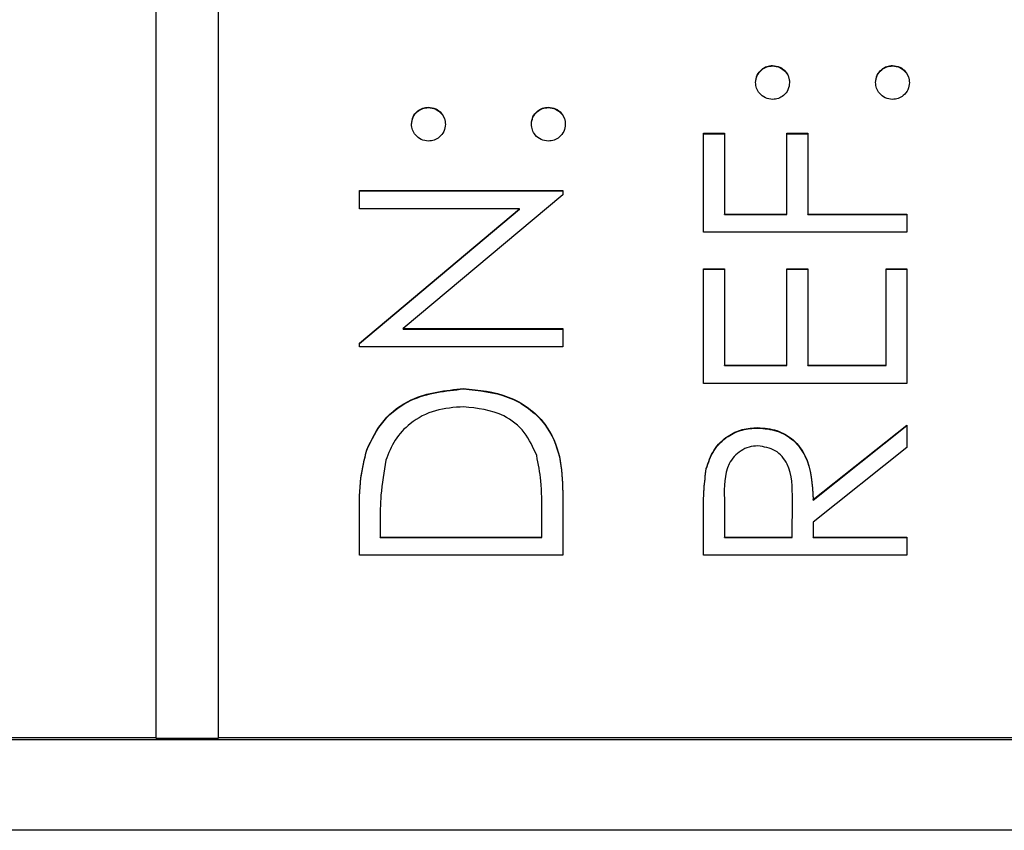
# Model space of a CAD drawing. Header units: millimetres. Extents: x 181 to 1242, y 71 to 1037.
# Tile 12 of 30: x 912.58 to 918.88, y 542.1 to 547.28. Entities that reach past the tile are written whole.
import ezdxf

# ---------------------------------------------------------------- set-up
doc = ezdxf.new("R2010")
doc.units = ezdxf.units.MM

msp = doc.modelspace()

# ---------------------------------------------------------------- linework, layer by layer
at = {"color": 7, "linetype": 'Continuous', "lineweight": 25}
for p, q in [((913.4562, 582.6749), (913.4562, 542.6885)), ((913.8562, 542.6885), (913.8562, 582.6749)), ((917.3979, 546.9845), (917.3979, 546.9871)), ((918.1645, 546.9845), (918.1645, 546.9871)), ((915.1979, 546.7179), (915.1979, 546.7205)), ((915.9645, 546.7179), (915.9645, 546.7205)), ((916.9562, 546.5539), (917.0895, 546.5539)), ((916.9562, 545.9208), (916.9562, 546.5539)), ((916.9562, 546.5513), (917.0895, 546.5513)), ((917.0895, 546.5539), (917.0895, 546.0374)), ((917.4895, 546.5539), (917.6229, 546.5539)), ((917.4895, 546.0374), (917.4895, 546.5539)), ((917.4895, 546.5513), (917.6229, 546.5513)), ((917.6229, 546.5539), (917.6229, 546.0374)), ((914.7562, 546.1873), (916.0562, 546.1873)), ((914.7562, 546.0707), (914.7562, 546.1873)), ((914.7562, 546.1847), (916.0562, 546.1847)), ((916.0562, 546.1608), (915.0354, 545.3043)), ((916.0562, 546.1873), (916.0562, 546.1608)), ((915.7794, 546.0707), (914.7562, 546.0707)), ((914.7562, 545.2121), (915.7794, 546.0707)), ((914.7562, 545.2095), (915.7794, 546.0681)), ((915.7794, 546.0681), (915.7794, 546.0707)), ((917.0895, 546.0374), (917.4895, 546.0374)), ((917.0895, 546.0348), (917.0895, 546.0374)), ((917.0895, 546.0348), (917.4895, 546.0348)), ((917.4895, 546.0348), (917.4895, 546.0374)), ((917.6229, 546.0374), (918.2562, 546.0374)), ((917.6229, 546.0348), (917.6229, 546.0374)), ((917.6229, 546.0348), (918.2562, 546.0348)), ((918.2562, 546.0374), (918.2562, 545.9208)), ((918.2562, 545.9208), (916.9562, 545.9208)), ((916.9562, 545.6875), (917.0895, 545.6875)), ((916.9562, 544.9544), (916.9562, 545.6875)), ((916.9562, 545.6849), (917.0895, 545.6849)), ((917.0895, 545.6875), (917.0895, 545.071)), ((917.4895, 545.6875), (917.6229, 545.6875)), ((917.4895, 545.071), (917.4895, 545.6875)), ((917.4895, 545.6849), (917.6229, 545.6849)), ((917.6229, 545.6875), (917.6229, 545.071)), ((918.1229, 545.6875), (918.2562, 545.6875)), ((918.1229, 545.071), (918.1229, 545.6875)), ((918.1229, 545.6849), (918.2562, 545.6849)), ((918.2562, 545.6875), (918.2562, 544.9544)), ((915.0354, 545.3043), (916.0562, 545.3043)), ((915.0354, 545.3017), (915.0354, 545.3043)), ((915.0354, 545.3017), (916.0562, 545.3017)), ((916.0562, 545.3043), (916.0562, 545.1877)), ((914.7562, 545.1877), (914.7562, 545.2121)), ((916.0562, 545.1877), (914.7562, 545.1877)), ((917.0895, 545.071), (917.4895, 545.071)), ((917.0895, 545.0684), (917.0895, 545.071)), ((917.0895, 545.0684), (917.4895, 545.0684)), ((917.4895, 545.0684), (917.4895, 545.071)), ((917.6229, 545.071), (918.1229, 545.071)), ((917.6229, 545.0684), (917.6229, 545.071)), ((917.6229, 545.0684), (918.1229, 545.0684)), ((918.1229, 545.0684), (918.1229, 545.071)), ((915.4226, 544.9185), (915.4226, 544.9211)), ((918.2562, 544.9544), (916.9562, 544.9544)), ((917.3039, 544.6686), (917.3039, 544.6712)), ((917.6562, 544.2104), (918.2562, 544.6878)), ((917.6562, 544.2078), (918.2562, 544.6852)), ((918.2562, 544.6878), (918.2562, 544.5436)), ((914.8031, 544.527), (914.8031, 544.5296)), ((918.2562, 544.5436), (917.6562, 544.0662)), ((916.9739, 544.4067), (916.9739, 544.4093)), ((916.0562, 544.2575), (916.0562, 543.8548)), ((917.0895, 544.2151), (917.0895, 543.9714)), ((917.5229, 543.9714), (917.5247, 544.2094)), ((917.5229, 543.9688), (917.5247, 544.2068)), ((917.5247, 544.2109), (917.5247, 544.2141)), ((917.5247, 544.2068), (917.5247, 544.2094)), ((917.6562, 544.2078), (917.6562, 544.2104)), ((914.7562, 543.8548), (914.7562, 544.1172)), ((915.9229, 543.9714), (915.9229, 544.1206)), ((916.9562, 543.8548), (916.9562, 544.1149)), ((914.8895, 544.0628), (914.8895, 543.9714)), ((917.6562, 544.0662), (917.6562, 543.9714)), ((914.8895, 543.9688), (914.8895, 543.9714)), ((914.8895, 543.9714), (915.9229, 543.9714)), ((914.8895, 543.9688), (915.9229, 543.9688)), ((915.9229, 543.9688), (915.9229, 543.9714)), ((917.0895, 543.9714), (917.5229, 543.9714)), ((917.0895, 543.9688), (917.0895, 543.9714)), ((917.0895, 543.9688), (917.5229, 543.9688)), ((917.5229, 543.9688), (917.5229, 543.9714)), ((917.6562, 543.9714), (918.2562, 543.9714)), ((917.6562, 543.9688), (917.6562, 543.9714)), ((917.6562, 543.9688), (918.2562, 543.9688)), ((918.2562, 543.9714), (918.2562, 543.8548)), ((916.0562, 543.8548), (914.7562, 543.8548)), ((918.2562, 543.8548), (916.9562, 543.8548)), ((909.8562, 542.6885), (913.4562, 542.6885)), ((909.8562, 542.6755), (925.8562, 542.6755)), ((913.4562, 542.6859), (913.4562, 542.6885)), ((913.4562, 542.6859), (913.8562, 542.6859)), ((913.8562, 542.6885), (925.8562, 542.6885)), ((913.8562, 542.6859), (913.8562, 542.6885)), ((928.3562, 542.0955), (907.3562, 542.0955))]:
    msp.add_line(p, q, dxfattribs=at)
for points, knots in [([(917.2895, 546.8788), (917.2914, 546.8948), (917.295, 546.9268), (917.3248, 546.9618), (917.3601, 546.9841), (917.3853, 546.9861), (917.3979, 546.9871)], [0, 0, 0, 0, 0.279602, 0.559212, 0.779475, 1, 1, 1, 1]), ([(917.2895, 546.8762), (917.2914, 546.8922), (917.295, 546.9242), (917.3248, 546.9592), (917.3601, 546.9815), (917.3853, 546.9835), (917.3979, 546.9845)], [0, 0, 0, 0, 0.279602, 0.559212, 0.779475, 1, 1, 1, 1]), ([(917.3979, 546.9871), (917.4139, 546.9853), (917.4459, 546.9817), (917.4811, 546.9519), (917.503, 546.9165), (917.5051, 546.8913), (917.5062, 546.8788)], [0, 0, 0, 0, 0.279517, 0.559326, 0.779544, 1, 1, 1, 1]), ([(917.3979, 546.9845), (917.4139, 546.9827), (917.4459, 546.9791), (917.4811, 546.9493), (917.503, 546.9139), (917.5051, 546.8887), (917.5062, 546.8762)], [0, 0, 0, 0, 0.279517, 0.559326, 0.779544, 1, 1, 1, 1]), ([(918.0562, 546.8788), (918.058, 546.8948), (918.0617, 546.9268), (918.0915, 546.9618), (918.1267, 546.9841), (918.1519, 546.9861), (918.1645, 546.9871)], [0, 0, 0, 0, 0.279602, 0.559212, 0.779475, 1, 1, 1, 1]), ([(918.0562, 546.8762), (918.058, 546.8922), (918.0617, 546.9242), (918.0915, 546.9592), (918.1267, 546.9815), (918.1519, 546.9835), (918.1645, 546.9845)], [0, 0, 0, 0, 0.279602, 0.559212, 0.779475, 1, 1, 1, 1]), ([(918.1645, 546.9871), (918.1805, 546.9852), (918.2125, 546.9814), (918.2477, 546.9518), (918.2695, 546.9164), (918.2717, 546.8913), (918.2729, 546.8788)], [0, 0, 0, 0, 0.279469, 0.559358, 0.779674, 1, 1, 1, 1]), ([(918.1645, 546.9845), (918.1805, 546.9826), (918.2125, 546.9788), (918.2477, 546.9492), (918.2695, 546.9138), (918.2717, 546.8887), (918.2729, 546.8762)], [0, 0, 0, 0, 0.279469, 0.559358, 0.779674, 1, 1, 1, 1]), ([(917.3979, 546.7705), (917.3819, 546.7724), (917.3501, 546.7764), (917.3148, 546.8058), (917.293, 546.8412), (917.2907, 546.8662), (917.2895, 546.8788)], [0, 0, 0, 0, 0.279585, 0.559454, 0.779697, 1, 1, 1, 1]), ([(917.5062, 546.8788), (917.5043, 546.8628), (917.5006, 546.8308), (917.471, 546.7955), (917.4355, 546.7738), (917.4104, 546.7716), (917.3979, 546.7705)], [0, 0, 0, 0, 0.279647, 0.559299, 0.779615, 1, 1, 1, 1]), ([(918.1645, 546.7705), (918.1486, 546.7724), (918.1166, 546.7762), (918.0812, 546.8056), (918.0595, 546.8411), (918.0573, 546.8662), (918.0562, 546.8788)], [0, 0, 0, 0, 0.279576, 0.559284, 0.779552, 1, 1, 1, 1]), ([(918.2729, 546.8788), (918.2709, 546.8628), (918.267, 546.831), (918.2376, 546.7957), (918.2021, 546.774), (918.1771, 546.7716), (918.1645, 546.7705)], [0, 0, 0, 0, 0.279581, 0.559143, 0.779575, 1, 1, 1, 1]), ([(915.0895, 546.6122), (915.0914, 546.6282), (915.095, 546.6602), (915.1248, 546.6953), (915.1601, 546.7175), (915.1853, 546.7195), (915.1979, 546.7205)], [0, 0, 0, 0, 0.2796016, 0.559212, 0.7794752, 1, 1, 1, 1]), ([(915.0895, 546.6096), (915.0914, 546.6256), (915.095, 546.6576), (915.1248, 546.6927), (915.1601, 546.7149), (915.1853, 546.7169), (915.1979, 546.7179)], [0, 0, 0, 0, 0.2796016, 0.559212, 0.7794752, 1, 1, 1, 1]), ([(915.1979, 546.7205), (915.2139, 546.7187), (915.2459, 546.7151), (915.2811, 546.6853), (915.303, 546.6499), (915.3051, 546.6248), (915.3062, 546.6122)], [0, 0, 0, 0, 0.279517, 0.559326, 0.779544, 1, 1, 1, 1]), ([(915.1979, 546.7179), (915.2139, 546.7161), (915.2459, 546.7125), (915.2811, 546.6827), (915.303, 546.6473), (915.3051, 546.6222), (915.3062, 546.6096)], [0, 0, 0, 0, 0.279517, 0.559326, 0.779544, 1, 1, 1, 1]), ([(915.8562, 546.6122), (915.858, 546.6282), (915.8617, 546.6602), (915.8915, 546.6953), (915.9267, 546.7175), (915.9519, 546.7195), (915.9645, 546.7205)], [0, 0, 0, 0, 0.279602, 0.559212, 0.779475, 1, 1, 1, 1]), ([(915.8562, 546.6096), (915.858, 546.6256), (915.8617, 546.6576), (915.8915, 546.6927), (915.9267, 546.7149), (915.9519, 546.7169), (915.9645, 546.7179)], [0, 0, 0, 0, 0.279602, 0.559212, 0.779475, 1, 1, 1, 1]), ([(915.9645, 546.7205), (915.9805, 546.7186), (916.0125, 546.7148), (916.0477, 546.6852), (916.0695, 546.6498), (916.0717, 546.6247), (916.0729, 546.6122)], [0, 0, 0, 0, 0.279469, 0.559358, 0.779674, 1, 1, 1, 1]), ([(915.9645, 546.7179), (915.9805, 546.716), (916.0125, 546.7122), (916.0477, 546.6826), (916.0695, 546.6472), (916.0717, 546.6221), (916.0729, 546.6096)], [0, 0, 0, 0, 0.279469, 0.559358, 0.779674, 1, 1, 1, 1]), ([(915.1979, 546.5039), (915.1819, 546.5059), (915.1501, 546.5098), (915.1148, 546.5392), (915.093, 546.5746), (915.0907, 546.5997), (915.0895, 546.6122)], [0, 0, 0, 0, 0.279585, 0.559454, 0.779697, 1, 1, 1, 1]), ([(915.3062, 546.6122), (915.3043, 546.5962), (915.3006, 546.5642), (915.271, 546.529), (915.2355, 546.5072), (915.2104, 546.505), (915.1979, 546.5039)], [0, 0, 0, 0, 0.279647, 0.559299, 0.779615, 1, 1, 1, 1]), ([(915.9645, 546.5039), (915.9486, 546.5058), (915.9166, 546.5096), (915.8812, 546.539), (915.8595, 546.5745), (915.8573, 546.5996), (915.8562, 546.6122)], [0, 0, 0, 0, 0.279576, 0.559284, 0.779552, 1, 1, 1, 1]), ([(916.0729, 546.6122), (916.0709, 546.5963), (916.067, 546.5644), (916.0376, 546.5291), (916.0021, 546.5074), (915.9771, 546.5051), (915.9645, 546.5039)], [0, 0, 0, 0, 0.279581, 0.559143, 0.779575, 1, 1, 1, 1]), ([(914.8031, 544.5296), (914.8351, 544.5957), (914.8993, 544.728), (915.1184, 544.8888), (915.3073, 544.9089), (915.4226, 544.9211)], [0, 0, 0, 0, 0.280264, 0.560715, 1, 1, 1, 1]), ([(914.8031, 544.527), (914.8351, 544.5931), (914.8993, 544.7254), (915.1184, 544.8862), (915.3073, 544.9063), (915.4226, 544.9185)], [0, 0, 0, 0, 0.280264, 0.560715, 1, 1, 1, 1]), ([(915.4226, 544.9211), (915.5202, 544.9116), (915.7151, 544.8926), (915.9477, 544.7243), (916.0493, 544.4877), (916.0539, 544.3344), (916.0562, 544.2575)], [0, 0, 0, 0, 0.280124, 0.559248, 0.778837, 1, 1, 1, 1]), ([(915.4226, 544.9185), (915.5202, 544.909), (915.7151, 544.89), (915.9477, 544.7217), (916.0493, 544.4851), (916.0539, 544.3318), (916.0562, 544.2549)], [0, 0, 0, 0, 0.280124, 0.559248, 0.778837, 1, 1, 1, 1]), ([(915.4224, 544.8045), (915.3615, 544.8003), (915.24, 544.7919), (915.0868, 544.7112), (914.9773, 544.5964), (914.9431, 544.5069), (914.926, 544.4621)], [0, 0, 0, 0, 0.2801784, 0.5597646, 0.7797967, 1, 1, 1, 1]), ([(915.8898, 544.4921), (915.8671, 544.544), (915.8216, 544.6477), (915.6573, 544.7786), (915.5114, 544.7947), (915.4224, 544.8045)], [0, 0, 0, 0, 0.280536, 0.561015, 1, 1, 1, 1]), ([(916.9739, 544.4093), (916.9874, 544.4501), (917.0145, 544.5316), (917.1021, 544.6174), (917.203, 544.6647), (917.2702, 544.669), (917.3039, 544.6712)], [0, 0, 0, 0, 0.279797, 0.5595, 0.779626, 1, 1, 1, 1]), ([(916.9739, 544.4067), (916.9874, 544.4475), (917.0145, 544.529), (917.1021, 544.6148), (917.203, 544.6621), (917.2702, 544.6664), (917.3039, 544.6686)], [0, 0, 0, 0, 0.279797, 0.5595, 0.779626, 1, 1, 1, 1]), ([(917.3039, 544.6712), (917.345, 544.6678), (917.4271, 544.661), (917.5364, 544.5967), (917.6456, 544.4502), (917.6518, 544.3093), (917.6562, 544.2104)], [0, 0, 0, 0, 0.18712, 0.373979, 0.560911, 1, 1, 1, 1]), ([(917.3039, 544.6686), (917.345, 544.6652), (917.4271, 544.6584), (917.5364, 544.5941), (917.6456, 544.4476), (917.6518, 544.3067), (917.6562, 544.2078)], [0, 0, 0, 0, 0.18712, 0.373979, 0.560911, 1, 1, 1, 1]), ([(914.7562, 544.1172), (914.7563, 544.1953), (914.7564, 544.3347), (914.7888, 544.4701), (914.8031, 544.5296)], [0, 0, 0, 0, 0.560445, 1, 1, 1, 1]), ([(914.7562, 544.1146), (914.7563, 544.1927), (914.7564, 544.3321), (914.7888, 544.4674), (914.8031, 544.527)], [0, 0, 0, 0, 0.560445, 1, 1, 1, 1]), ([(917.3036, 544.5546), (917.2846, 544.5531), (917.2465, 544.5503), (917.1946, 544.5245), (917.1506, 544.4879), (917.087, 544.3916), (917.0884, 544.2935), (917.0895, 544.2151)], [0, 0, 0, 0, 0.125307, 0.250617, 0.375954, 0.501281, 1, 1, 1, 1]), ([(917.5247, 544.2094), (917.5244, 544.2892), (917.5241, 544.3891), (917.4607, 544.4876), (917.4009, 544.5392), (917.3424, 544.5484), (917.3036, 544.5546)], [0, 0, 0, 0, 0.499827, 0.625498, 0.751208, 1, 1, 1, 1]), ([(914.926, 544.4621), (914.913, 544.3882), (914.8897, 544.256), (914.8896, 544.1219), (914.8895, 544.0628)], [0, 0, 0, 0, 0.559542, 1, 1, 1, 1]), ([(915.9229, 544.1206), (915.9231, 544.1906), (915.9234, 544.3155), (915.9001, 544.4382), (915.8898, 544.4921)], [0, 0, 0, 0, 0.560426, 1, 1, 1, 1]), ([(916.9562, 544.1149), (916.956, 544.1701), (916.9557, 544.2686), (916.9684, 544.3663), (916.9739, 544.4093)], [0, 0, 0, 0, 0.5602397, 1, 1, 1, 1]), ([(916.9562, 544.1123), (916.956, 544.1675), (916.9557, 544.266), (916.9684, 544.3637), (916.9739, 544.4067)], [0, 0, 0, 0, 0.56024, 1, 1, 1, 1])]:
    msp.add_open_spline(points, degree=3, knots=knots, dxfattribs=at)

doc.saveas('drawing.dxf')
